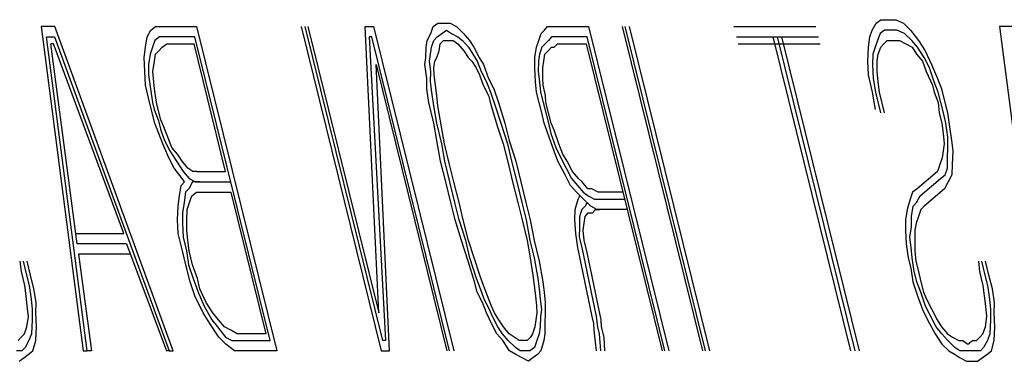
# Model space of a CAD drawing. Extents: x -169 to 2224, y 0 to 2796.
# Tile 209 of 256: x 1593.9461 to 1594.2244, y 418.7403 to 418.8368. Entities that reach past the tile are written whole.
import ezdxf

# ---------------------------------------------------------------- set-up
doc = ezdxf.new("R2010")
doc.units = 0
doc.header["$MEASUREMENT"] = 0
doc.layers.add('SPILL-BUCKET', color=1, linetype='CONTINUOUS')

msp = doc.modelspace()

# ---------------------------------------------------------------- linework, layer by layer
at = {"layer": 'SPILL-BUCKET', "color": 8, "linetype": 'Continuous'}
for p, q in [((1593.95598, 418.8349), (1593.95212, 418.8349)), ((1593.95212, 418.8349), (1593.96399, 418.74325)), ((1593.98949, 418.74325), (1593.95598, 418.8349)), ((1593.98317, 418.83392), (1593.98447, 418.8349)), ((1593.98447, 418.8349), (1593.98601, 418.8349)), ((1593.98601, 418.8349), (1593.99606, 418.8349)), ((1593.99606, 418.8349), (1594.01875, 418.74325)), ((1594.02561, 418.8349), (1594.0483, 418.74325)), ((1594.04873, 418.74617), (1594.02677, 418.8349)), ((1594.02754, 418.8349), (1594.04757, 418.75397)), ((1594.04757, 418.75397), (1594.04376, 418.8349)), ((1594.04376, 418.8349), (1594.04608, 418.8349)), ((1594.04608, 418.8349), (1594.06877, 418.74325)), ((1594.06231, 418.83294), (1594.06298, 418.8349)), ((1594.06298, 418.8349), (1594.06429, 418.83587)), ((1594.06429, 418.83587), (1594.06622, 418.83587)), ((1594.06622, 418.83587), (1594.06776, 418.83587)), ((1594.06776, 418.83587), (1594.06955, 418.8349)), ((1594.06955, 418.8349), (1594.07158, 418.83294)), ((1594.09442, 418.83392), (1594.09533, 418.8349)), ((1594.09533, 418.8349), (1594.09688, 418.8349)), ((1594.09688, 418.8349), (1594.09804, 418.8349)), ((1594.09804, 418.8349), (1594.10692, 418.8349)), ((1594.10692, 418.8349), (1594.12961, 418.74325)), ((1594.13917, 418.74325), (1594.11648, 418.8349)), ((1594.13995, 418.74325), (1594.11726, 418.8349)), ((1594.11841, 418.8349), (1594.1411, 418.74325)), ((1594.14797, 418.8349), (1594.17114, 418.8349)), ((1594.18712, 418.83392), (1594.18819, 418.83587)), ((1594.18819, 418.83587), (1594.18949, 418.83685)), ((1594.18949, 418.83685), (1594.19181, 418.83685)), ((1594.19181, 418.83685), (1594.19374, 418.83685)), ((1594.19374, 418.83685), (1594.19591, 418.83587)), ((1594.19591, 418.83587), (1594.19794, 418.83392)), ((1594.22696, 418.8349), (1594.2231, 418.8349)), ((1594.2231, 418.8349), (1594.23497, 418.74325)), ((1593.98211, 418.83197), (1593.98317, 418.83392)), ((1594.06124, 418.831), (1594.06231, 418.83294)), ((1594.06409, 418.83197), (1594.0654, 418.83294)), ((1594.0654, 418.83294), (1594.0667, 418.83392)), ((1594.0667, 418.83392), (1594.0681, 418.83294)), ((1594.0681, 418.83294), (1594.06989, 418.83197)), ((1594.07158, 418.83294), (1594.07322, 418.831)), ((1594.09282, 418.831), (1594.0935, 418.83294)), ((1594.0935, 418.83294), (1594.09442, 418.83392)), ((1594.18645, 418.83197), (1594.18712, 418.83392)), ((1594.1893, 418.83294), (1594.18862, 418.831)), ((1594.1906, 418.83392), (1594.1893, 418.83294)), ((1594.19253, 418.83392), (1594.1906, 418.83392)), ((1594.19408, 418.83392), (1594.19253, 418.83392)), ((1594.19625, 418.83294), (1594.19408, 418.83392)), ((1594.19828, 418.831), (1594.19625, 418.83294)), ((1594.19794, 418.83392), (1594.20021, 418.831)), ((1593.96515, 418.74325), (1593.95362, 418.83197)), ((1593.95362, 418.83197), (1593.95593, 418.83197)), ((1593.9623, 418.77347), (1593.95487, 418.83002)), ((1593.95564, 418.83002), (1593.95487, 418.83002)), ((1593.97548, 418.7764), (1593.95564, 418.83002)), ((1593.95593, 418.83197), (1593.98833, 418.74325)), ((1593.98167, 418.82905), (1593.98211, 418.83197)), ((1593.98428, 418.831), (1593.9836, 418.82905)), ((1593.98558, 418.83197), (1593.98428, 418.831)), ((1593.98674, 418.83197), (1593.98558, 418.83197)), ((1593.98631, 418.82905), (1593.98761, 418.83002)), ((1593.99562, 418.83197), (1593.98674, 418.83197)), ((1593.98761, 418.83002), (1593.99534, 418.83002)), ((1594.00427, 418.79394), (1593.99534, 418.83002)), ((1594.01686, 418.74617), (1593.99562, 418.83197)), ((1594.04565, 418.83197), (1594.04488, 418.83197)), ((1594.04488, 418.83197), (1594.04951, 418.74617)), ((1594.06761, 418.74325), (1594.04565, 418.83197)), ((1594.06095, 418.82905), (1594.06124, 418.831)), ((1594.0625, 418.82905), (1594.06318, 418.831)), ((1594.06318, 418.831), (1594.06409, 418.83197)), ((1594.06467, 418.82807), (1594.06496, 418.83002)), ((1594.06496, 418.83002), (1594.06588, 418.831)), ((1594.06588, 418.831), (1594.06742, 418.831)), ((1594.06742, 418.831), (1594.06858, 418.831)), ((1594.06858, 418.831), (1594.06998, 418.83002)), ((1594.06989, 418.83197), (1594.07129, 418.831)), ((1594.06998, 418.83002), (1594.07162, 418.82807)), ((1594.07129, 418.831), (1594.07293, 418.82905)), ((1594.07322, 418.831), (1594.07447, 418.82905)), ((1594.09215, 418.82905), (1594.09282, 418.831)), ((1594.09461, 418.83002), (1594.09369, 418.82905)), ((1594.09553, 418.831), (1594.09461, 418.83002)), ((1594.09644, 418.83197), (1594.09553, 418.831)), ((1594.0976, 418.83197), (1594.09644, 418.83197)), ((1594.09717, 418.82905), (1594.09809, 418.83002)), ((1594.09876, 418.83197), (1594.0976, 418.83197)), ((1594.09809, 418.83002), (1594.09925, 418.83002)), ((1594.10649, 418.83197), (1594.09876, 418.83197)), ((1594.09925, 418.83002), (1594.1062, 418.83002)), ((1594.1062, 418.83002), (1594.12768, 418.74325)), ((1594.12845, 418.74325), (1594.10649, 418.83197)), ((1594.14869, 418.83197), (1594.17187, 418.83197)), ((1594.14917, 418.83002), (1594.17235, 418.83002)), ((1594.18108, 418.74325), (1594.15912, 418.83197)), ((1594.18224, 418.74325), (1594.16028, 418.83197)), ((1594.16144, 418.83197), (1594.1834, 418.74325)), ((1594.18601, 418.82905), (1594.18645, 418.83197)), ((1594.18862, 418.831), (1594.18794, 418.82905)), ((1594.18949, 418.82905), (1594.19041, 418.83002)), ((1594.19041, 418.83002), (1594.19133, 418.831)), ((1594.19133, 418.831), (1594.19326, 418.831)), ((1594.19326, 418.831), (1594.1948, 418.831)), ((1594.1948, 418.831), (1594.19659, 418.83002)), ((1594.19659, 418.83002), (1594.19837, 418.82905)), ((1594.19992, 418.82905), (1594.19828, 418.831)), ((1594.20021, 418.831), (1594.20209, 418.82807)), ((1593.98123, 418.82612), (1593.98167, 418.82905)), ((1593.98292, 418.82709), (1593.98249, 418.82417)), ((1593.9836, 418.82905), (1593.98292, 418.82709)), ((1593.98418, 418.82515), (1593.98447, 418.82709)), ((1593.98447, 418.82709), (1593.98539, 418.82807)), ((1593.98539, 418.82807), (1593.98631, 418.82905)), ((1594.06091, 418.82612), (1594.06095, 418.82905)), ((1594.06192, 418.82515), (1594.06221, 418.82709)), ((1594.06221, 418.82709), (1594.0625, 418.82905)), ((1594.064, 418.82612), (1594.06467, 418.82807)), ((1594.07162, 418.82807), (1594.07288, 418.82612)), ((1594.07293, 418.82905), (1594.07418, 418.82709)), ((1594.07418, 418.82709), (1594.07544, 418.82515)), ((1594.07447, 418.82905), (1594.07597, 418.82612)), ((1594.09171, 418.82612), (1594.09215, 418.82905)), ((1594.09302, 418.82709), (1594.09273, 418.82515)), ((1594.09369, 418.82905), (1594.09302, 418.82709)), ((1594.09427, 418.82515), (1594.09456, 418.82709)), ((1594.09456, 418.82709), (1594.09548, 418.82807)), ((1594.09548, 418.82807), (1594.0964, 418.82905)), ((1594.0964, 418.82905), (1594.09717, 418.82905)), ((1594.18582, 418.82515), (1594.18601, 418.82905)), ((1594.18727, 418.82709), (1594.18722, 418.82417)), ((1594.18794, 418.82905), (1594.18727, 418.82709)), ((1594.18852, 418.82515), (1594.18881, 418.82709)), ((1594.18881, 418.82709), (1594.18949, 418.82905)), ((1594.19837, 418.82905), (1594.19963, 418.82709)), ((1594.19963, 418.82709), (1594.20127, 418.82515)), ((1594.2018, 418.82612), (1594.19992, 418.82905)), ((1594.20209, 418.82807), (1594.20383, 418.82417)), ((1593.98143, 418.82222), (1593.98123, 418.82612)), ((1593.98249, 418.82417), (1593.98244, 418.82124)), ((1593.98374, 418.82222), (1593.98418, 418.82515)), ((1594.05061, 418.74325), (1594.04681, 418.82417)), ((1594.04681, 418.82417), (1594.06684, 418.74325)), ((1594.06061, 418.82417), (1594.06091, 418.82612)), ((1594.06119, 418.82027), (1594.06061, 418.82417)), ((1594.06226, 418.82222), (1594.06192, 418.82515)), ((1594.06317, 418.8232), (1594.06347, 418.82515)), ((1594.06347, 418.82515), (1594.064, 418.82612)), ((1594.07288, 418.82612), (1594.07389, 418.82515)), ((1594.07389, 418.82515), (1594.07515, 418.8232)), ((1594.07544, 418.82515), (1594.07655, 418.82222)), ((1594.07597, 418.82612), (1594.07723, 418.82417)), ((1594.07723, 418.82417), (1594.07858, 418.82027)), ((1594.09166, 418.8232), (1594.09171, 418.82612)), ((1594.09273, 418.82515), (1594.09268, 418.82222)), ((1594.09398, 418.8232), (1594.09427, 418.82515)), ((1594.18601, 418.82124), (1594.18582, 418.82515)), ((1594.18722, 418.82417), (1594.18741, 418.82027)), ((1594.18848, 418.82222), (1594.18852, 418.82515)), ((1594.20127, 418.82515), (1594.20238, 418.82222)), ((1594.2033, 418.8232), (1594.2018, 418.82612)), ((1594.20383, 418.82417), (1594.20557, 418.82027)), ((1593.98162, 418.81832), (1593.98143, 418.82222)), ((1593.98244, 418.82124), (1593.98302, 418.81734)), ((1593.98384, 418.82027), (1593.98374, 418.82222)), ((1594.06221, 418.8193), (1594.06226, 418.82222)), ((1594.06327, 418.82124), (1594.06317, 418.8232)), ((1594.06361, 418.81832), (1594.06327, 418.82124)), ((1594.07515, 418.8232), (1594.07602, 418.82124)), ((1594.07602, 418.82124), (1594.07713, 418.81832)), ((1594.07655, 418.82222), (1594.07805, 418.8193)), ((1594.09186, 418.8193), (1594.09166, 418.8232)), ((1594.09268, 418.82222), (1594.09302, 418.8193)), ((1594.09393, 418.82027), (1594.09398, 418.8232)), ((1594.18722, 418.81637), (1594.18601, 418.82124)), ((1594.18881, 418.8193), (1594.18848, 418.82222)), ((1594.20238, 418.82222), (1594.20412, 418.81832)), ((1594.20465, 418.8193), (1594.2033, 418.8232)), ((1593.98258, 418.81442), (1593.98162, 418.81832)), ((1593.98418, 418.81734), (1593.98384, 418.82027)), ((1594.06115, 418.81734), (1594.06119, 418.82027)), ((1594.06255, 418.81637), (1594.06221, 418.8193)), ((1594.06395, 418.81539), (1594.06361, 418.81832)), ((1594.07713, 418.81832), (1594.07862, 418.81539)), ((1594.07805, 418.8193), (1594.07916, 418.81637)), ((1594.07858, 418.82027), (1594.08007, 418.81734)), ((1594.09219, 418.81637), (1594.09186, 418.8193)), ((1594.09302, 418.8193), (1594.09335, 418.81637)), ((1594.09403, 418.81832), (1594.09393, 418.82027)), ((1594.09475, 418.81539), (1594.09403, 418.81832)), ((1594.18741, 418.82027), (1594.18799, 418.81637)), ((1594.18915, 418.81637), (1594.18881, 418.8193)), ((1594.20412, 418.81832), (1594.2046, 418.81637)), ((1594.20576, 418.81637), (1594.20465, 418.8193)), ((1594.20557, 418.82027), (1594.20668, 418.81734)), ((1593.98302, 418.81734), (1593.9836, 418.81345)), ((1593.98476, 418.81345), (1593.98418, 418.81734)), ((1594.06173, 418.81345), (1594.06115, 418.81734)), ((1594.06313, 418.81247), (1594.06255, 418.81637)), ((1594.06429, 418.81247), (1594.06395, 418.81539)), ((1594.07862, 418.81539), (1594.07935, 418.81247)), ((1594.07916, 418.81637), (1594.08051, 418.81247)), ((1594.08007, 418.81734), (1594.08143, 418.81345)), ((1594.09292, 418.81345), (1594.09219, 418.81637)), ((1594.09335, 418.81637), (1594.09408, 418.81345)), ((1594.09485, 418.81345), (1594.09475, 418.81539)), ((1594.18804, 418.81149), (1594.18722, 418.81637)), ((1594.18799, 418.81637), (1594.18944, 418.81052)), ((1594.1906, 418.81052), (1594.18915, 418.81637)), ((1594.2046, 418.81637), (1594.20571, 418.81345)), ((1594.20649, 418.81345), (1594.20576, 418.81637)), ((1594.20668, 418.81734), (1594.20765, 418.81345)), ((1593.98355, 418.81052), (1593.98258, 418.81442)), ((1593.9836, 418.81345), (1593.98408, 418.81149)), ((1593.98524, 418.81149), (1593.98476, 418.81345)), ((1594.06317, 418.8076), (1594.06173, 418.81345)), ((1594.08143, 418.81345), (1594.08326, 418.8076)), ((1594.09364, 418.81052), (1594.09292, 418.81345)), ((1594.09408, 418.81345), (1594.0948, 418.81052)), ((1594.09557, 418.81052), (1594.09485, 418.81345)), ((1594.20571, 418.81345), (1594.20605, 418.81052)), ((1594.20721, 418.81052), (1594.20649, 418.81345)), ((1594.20765, 418.81345), (1594.20837, 418.81052)), ((1593.98428, 418.8076), (1593.98355, 418.81052)), ((1593.98408, 418.81149), (1593.98519, 418.80857)), ((1593.98596, 418.80857), (1593.98524, 418.81149)), ((1594.06395, 418.8076), (1594.06313, 418.81247)), ((1594.06535, 418.80662), (1594.06429, 418.81247)), ((1594.07935, 418.81247), (1594.08118, 418.80662)), ((1594.08051, 418.81247), (1594.0821, 418.8076)), ((1594.09437, 418.8076), (1594.09364, 418.81052)), ((1594.0948, 418.81052), (1594.09553, 418.8076)), ((1594.0963, 418.8076), (1594.09557, 418.81052)), ((1594.20605, 418.81052), (1594.20677, 418.8076)), ((1594.20793, 418.8076), (1594.20721, 418.81052)), ((1594.20837, 418.81052), (1594.20895, 418.80662)), ((1593.98539, 418.80467), (1593.98428, 418.8076)), ((1593.98519, 418.80857), (1593.98592, 418.80564)), ((1593.98684, 418.80662), (1593.98596, 418.80857)), ((1594.06399, 418.80272), (1594.06317, 418.8076)), ((1594.06539, 418.80175), (1594.06395, 418.8076)), ((1594.0821, 418.8076), (1594.08394, 418.80175)), ((1594.08326, 418.8076), (1594.08447, 418.80272)), ((1594.09572, 418.8037), (1594.09437, 418.8076)), ((1594.09553, 418.8076), (1594.09625, 418.80467)), ((1594.09717, 418.80564), (1594.0963, 418.8076)), ((1594.20677, 418.8076), (1594.20711, 418.80467)), ((1594.20851, 418.8037), (1594.20793, 418.8076)), ((1593.9865, 418.80175), (1593.98539, 418.80467)), ((1593.98592, 418.80564), (1593.98703, 418.80272)), ((1593.98794, 418.8037), (1593.98684, 418.80662)), ((1594.06617, 418.80175), (1594.06535, 418.80662)), ((1594.08118, 418.80662), (1594.08278, 418.80175)), ((1594.09625, 418.80467), (1594.0976, 418.80077)), ((1594.09852, 418.80175), (1594.09717, 418.80564)), ((1594.20711, 418.80467), (1594.20745, 418.80175)), ((1594.20895, 418.80662), (1594.20953, 418.80272)), ((1593.98824, 418.79785), (1593.9865, 418.80175)), ((1593.98703, 418.80272), (1593.98852, 418.79979)), ((1593.98906, 418.80077), (1593.98794, 418.8037)), ((1594.06506, 418.79687), (1594.06399, 418.80272)), ((1594.06622, 418.79687), (1594.06539, 418.80175)), ((1594.06762, 418.79589), (1594.06617, 418.80175)), ((1594.08278, 418.80175), (1594.08422, 418.79589)), ((1594.08394, 418.80175), (1594.08514, 418.79687)), ((1594.08447, 418.80272), (1594.0863, 418.79687)), ((1594.09683, 418.80077), (1594.09572, 418.8037)), ((1594.09963, 418.79882), (1594.09852, 418.80175)), ((1594.20745, 418.80175), (1594.20716, 418.79979)), ((1594.20847, 418.80077), (1594.20851, 418.8037)), ((1594.20953, 418.80272), (1594.20987, 418.79979)), ((1593.98852, 418.79979), (1593.99041, 418.79687)), ((1593.9907, 418.79882), (1593.98906, 418.80077)), ((1593.99195, 418.79687), (1593.9907, 418.79882)), ((1594.09818, 418.79687), (1594.09683, 418.80077)), ((1594.0976, 418.80077), (1594.0991, 418.79785)), ((1594.10088, 418.79687), (1594.09963, 418.79882)), ((1594.20716, 418.79979), (1594.20687, 418.79785)), ((1594.20842, 418.79785), (1594.20847, 418.80077)), ((1594.20987, 418.79979), (1594.20967, 418.79589)), ((1593.98973, 418.79492), (1593.98824, 418.79785)), ((1593.99041, 418.79687), (1593.99229, 418.79394)), ((1593.99359, 418.79492), (1593.99195, 418.79687)), ((1594.0665, 418.79102), (1594.06506, 418.79687)), ((1594.06766, 418.79102), (1594.06622, 418.79687)), ((1594.06882, 418.79102), (1594.06762, 418.79589)), ((1594.08422, 418.79589), (1594.08543, 418.79102)), ((1594.08514, 418.79687), (1594.08659, 418.79102)), ((1594.0863, 418.79687), (1594.08775, 418.79102)), ((1594.10031, 418.79297), (1594.09818, 418.79687)), ((1594.0991, 418.79785), (1594.10059, 418.79492)), ((1594.10238, 418.79394), (1594.10088, 418.79687)), ((1594.2062, 418.79589), (1594.20552, 418.79394)), ((1594.20687, 418.79785), (1594.2062, 418.79589)), ((1594.20837, 418.79492), (1594.20842, 418.79785)), ((1594.20967, 418.79589), (1594.20962, 418.79297)), ((1593.992, 418.792), (1593.98973, 418.79492)), ((1593.99229, 418.79394), (1593.99393, 418.792)), ((1593.99499, 418.79394), (1593.99359, 418.79492)), ((1593.99615, 418.79394), (1593.99499, 418.79394)), ((1593.99615, 418.79394), (1594.00427, 418.79394)), ((1594.10059, 418.79492), (1594.10209, 418.792)), ((1594.10402, 418.792), (1594.10238, 418.79394)), ((1594.20552, 418.79394), (1594.19977, 418.78907)), ((1594.20769, 418.79297), (1594.20837, 418.79492)), ((1593.99171, 418.79004), (1593.99263, 418.79102)), ((1593.99263, 418.79102), (1593.992, 418.792)), ((1593.99494, 418.79102), (1593.99388, 418.78907)), ((1593.99393, 418.792), (1593.99572, 418.79102)), ((1593.99688, 418.79102), (1593.99494, 418.79102)), ((1593.99572, 418.79102), (1593.99688, 418.79102)), ((1593.99688, 418.79102), (1594.00576, 418.79102)), ((1594.06795, 418.78517), (1594.0665, 418.79102)), ((1594.06911, 418.78517), (1594.06766, 418.79102)), ((1594.07027, 418.78517), (1594.06882, 418.79102)), ((1594.08543, 418.79102), (1594.08688, 418.78517)), ((1594.08659, 418.79102), (1594.08804, 418.78517)), ((1594.08775, 418.79102), (1594.0892, 418.78517)), ((1594.1018, 418.79004), (1594.10031, 418.79297)), ((1594.10209, 418.792), (1594.10373, 418.79004)), ((1594.10504, 418.79102), (1594.10402, 418.792)), ((1594.10668, 418.78907), (1594.10504, 418.79102)), ((1594.20064, 418.78712), (1594.20639, 418.792)), ((1594.20639, 418.792), (1594.20769, 418.79297)), ((1594.20856, 418.79102), (1594.2075, 418.78907)), ((1594.20962, 418.79297), (1594.20856, 418.79102)), ((1593.99128, 418.78712), (1593.99171, 418.79004)), ((1593.99296, 418.78809), (1593.99253, 418.78517)), ((1593.99388, 418.78907), (1593.99296, 418.78809)), ((1593.99475, 418.78712), (1593.99606, 418.78809)), ((1593.99606, 418.78809), (1593.9976, 418.78809)), ((1593.9976, 418.78809), (1594.00571, 418.78809)), ((1594.00571, 418.78809), (1594.01561, 418.74812)), ((1594.10344, 418.78809), (1594.1018, 418.79004)), ((1594.10547, 418.78615), (1594.10344, 418.78809)), ((1594.10373, 418.79004), (1594.10537, 418.78809)), ((1594.10537, 418.78809), (1594.10678, 418.78712)), ((1594.10784, 418.78907), (1594.10668, 418.78907)), ((1594.10962, 418.78809), (1594.10784, 418.78907)), ((1594.11658, 418.78809), (1594.10962, 418.78809)), ((1594.19847, 418.78809), (1594.19779, 418.78615)), ((1594.19977, 418.78907), (1594.19847, 418.78809)), ((1594.2075, 418.78907), (1594.20175, 418.78419)), ((1593.99084, 418.78419), (1593.99128, 418.78712)), ((1593.99253, 418.78517), (1593.9921, 418.78224)), ((1593.9934, 418.78322), (1593.99408, 418.78517)), ((1593.99408, 418.78517), (1593.99475, 418.78712)), ((1594.06916, 418.7803), (1594.06795, 418.78517)), ((1594.07032, 418.7803), (1594.06911, 418.78517)), ((1594.07148, 418.7803), (1594.07027, 418.78517)), ((1594.08688, 418.78517), (1594.08809, 418.7803)), ((1594.08804, 418.78517), (1594.08925, 418.7803)), ((1594.0892, 418.78517), (1594.0904, 418.7803)), ((1594.10311, 418.78322), (1594.10393, 418.78615)), ((1594.10393, 418.78615), (1594.10446, 418.78712)), ((1594.1075, 418.78419), (1594.10547, 418.78615)), ((1594.10648, 418.78517), (1594.10595, 418.78419)), ((1594.10678, 418.78712), (1594.10856, 418.78615)), ((1594.10856, 418.78615), (1594.11011, 418.78615)), ((1594.11011, 418.78615), (1594.11706, 418.78615)), ((1594.19779, 418.78615), (1594.19697, 418.78322)), ((1594.19866, 418.78419), (1594.19958, 418.78517)), ((1594.19958, 418.78517), (1594.20064, 418.78712)), ((1593.99065, 418.7803), (1593.99084, 418.78419)), ((1593.9921, 418.78224), (1593.99205, 418.77932)), ((1593.99335, 418.7803), (1593.9934, 418.78322)), ((1594.10306, 418.7803), (1594.10311, 418.78322)), ((1594.10503, 418.78322), (1594.10436, 418.78127)), ((1594.10595, 418.78419), (1594.10503, 418.78322)), ((1594.10591, 418.78127), (1594.10682, 418.78224)), ((1594.10682, 418.78224), (1594.10798, 418.78224)), ((1594.10928, 418.78322), (1594.1075, 418.78419)), ((1594.10798, 418.78224), (1594.1089, 418.78322)), ((1594.1089, 418.78322), (1594.11006, 418.78322)), ((1594.11083, 418.78322), (1594.10928, 418.78322)), ((1594.11778, 418.78322), (1594.11083, 418.78322)), ((1594.19697, 418.78322), (1594.19654, 418.7803)), ((1594.19823, 418.78127), (1594.19866, 418.78419)), ((1594.20083, 418.78322), (1594.20016, 418.78127)), ((1594.20175, 418.78419), (1594.20083, 418.78322)), ((1593.99084, 418.7764), (1593.99065, 418.7803)), ((1593.99205, 418.77932), (1593.99224, 418.77542)), ((1593.9933, 418.77737), (1593.99335, 418.7803)), ((1594.07099, 418.77444), (1594.06916, 418.7803)), ((1594.07215, 418.77444), (1594.07032, 418.7803)), ((1594.07292, 418.77444), (1594.07148, 418.7803)), ((1594.08809, 418.7803), (1594.08954, 418.77444)), ((1594.08925, 418.7803), (1594.09031, 418.77444)), ((1594.0904, 418.7803), (1594.09147, 418.77444)), ((1594.10325, 418.7764), (1594.10306, 418.7803)), ((1594.10436, 418.78127), (1594.10431, 418.77834)), ((1594.10533, 418.77737), (1594.10561, 418.77932)), ((1594.10561, 418.77932), (1594.10591, 418.78127)), ((1594.19654, 418.7803), (1594.19649, 418.77737)), ((1594.19818, 418.77834), (1594.19823, 418.78127)), ((1594.19948, 418.77932), (1594.19919, 418.77737)), ((1594.20016, 418.78127), (1594.19948, 418.77932)), ((1593.96197, 418.7764), (1593.97548, 418.7764)), ((1593.99205, 418.77152), (1593.99084, 418.7764)), ((1593.99364, 418.77444), (1593.9933, 418.77737)), ((1594.10383, 418.77249), (1594.10325, 418.7764)), ((1594.10431, 418.77834), (1594.10426, 418.77542)), ((1594.10566, 418.77444), (1594.10533, 418.77737)), ((1594.19649, 418.77737), (1594.19668, 418.77347)), ((1594.19774, 418.77542), (1594.19818, 418.77834)), ((1594.19919, 418.77737), (1594.19914, 418.77444)), ((1593.99224, 418.77542), (1593.99321, 418.77152)), ((1593.99398, 418.77152), (1593.99364, 418.77444)), ((1594.07283, 418.76859), (1594.07099, 418.77444)), ((1594.07336, 418.76957), (1594.07215, 418.77444)), ((1594.07452, 418.76957), (1594.07292, 418.77444)), ((1594.08954, 418.77444), (1594.09036, 418.76957)), ((1594.09031, 418.77444), (1594.09152, 418.76957)), ((1594.09147, 418.77444), (1594.09292, 418.76859)), ((1594.10426, 418.77542), (1594.10499, 418.77249)), ((1594.10639, 418.77152), (1594.10566, 418.77444)), ((1594.19808, 418.77249), (1594.19774, 418.77542)), ((1594.19914, 418.77444), (1594.1991, 418.77152)), ((1593.97621, 418.77347), (1593.9623, 418.77347)), ((1593.97621, 418.77347), (1593.98756, 418.74325)), ((1593.99301, 418.76762), (1593.99205, 418.77152)), ((1593.99321, 418.77152), (1593.99379, 418.76762)), ((1593.99494, 418.76762), (1593.99398, 418.77152)), ((1594.10788, 418.75299), (1594.10383, 418.77249)), ((1594.10499, 418.77249), (1594.10904, 418.75299)), ((1594.11044, 418.75202), (1594.10639, 418.77152)), ((1594.19668, 418.77347), (1594.19726, 418.76957)), ((1594.19842, 418.76957), (1594.19808, 418.77249)), ((1594.1991, 418.77152), (1594.19943, 418.76859)), ((1593.94656, 418.76567), (1593.94622, 418.76859)), ((1593.947, 418.76859), (1593.94796, 418.7647)), ((1593.94912, 418.7647), (1593.94815, 418.76859)), ((1593.97732, 418.77055), (1593.96264, 418.77055)), ((1593.96264, 418.77055), (1593.96631, 418.74325)), ((1594.07466, 418.76274), (1594.07283, 418.76859)), ((1594.0752, 418.76372), (1594.07336, 418.76957)), ((1594.07611, 418.7647), (1594.07452, 418.76957)), ((1594.09036, 418.76957), (1594.09118, 418.7647)), ((1594.09152, 418.76957), (1594.09258, 418.76372)), ((1594.09292, 418.76859), (1594.09398, 418.76274)), ((1594.19726, 418.76957), (1594.19799, 418.76664)), ((1594.199, 418.76567), (1594.19842, 418.76957)), ((1594.19943, 418.76859), (1594.20016, 418.76567)), ((1594.21754, 418.76567), (1594.2172, 418.76859)), ((1594.21798, 418.76859), (1594.21894, 418.7647)), ((1594.2201, 418.7647), (1594.21913, 418.76859)), ((1593.94753, 418.76177), (1593.94656, 418.76567)), ((1593.99422, 418.76274), (1593.99301, 418.76762)), ((1593.99379, 418.76762), (1593.99514, 418.76372)), ((1593.99629, 418.76372), (1593.99494, 418.76762)), ((1594.19799, 418.76664), (1594.19856, 418.76274)), ((1594.19972, 418.76274), (1594.199, 418.76567)), ((1594.20016, 418.76567), (1594.20088, 418.76274)), ((1594.2185, 418.76177), (1594.21754, 418.76567)), ((1593.94796, 418.7647), (1593.94869, 418.76177)), ((1593.95009, 418.76079), (1593.94912, 418.7647)), ((1593.99557, 418.75884), (1593.99422, 418.76274)), ((1593.99514, 418.76372), (1593.99649, 418.75982)), ((1593.99702, 418.76079), (1593.99629, 418.76372)), ((1594.07539, 418.75982), (1594.07466, 418.76274)), ((1594.0763, 418.76079), (1594.0752, 418.76372)), ((1594.07722, 418.76177), (1594.07611, 418.7647)), ((1594.09118, 418.7647), (1594.09151, 418.76177)), ((1594.09258, 418.76372), (1594.09291, 418.76079)), ((1594.09398, 418.76274), (1594.09432, 418.75982)), ((1594.19856, 418.76274), (1594.19992, 418.75884)), ((1594.20083, 418.75982), (1594.19972, 418.76274)), ((1594.20088, 418.76274), (1594.20161, 418.75982)), ((1594.21894, 418.7647), (1594.21966, 418.76177)), ((1594.22106, 418.76079), (1594.2201, 418.7647)), ((1593.94787, 418.75884), (1593.94753, 418.76177)), ((1593.94869, 418.76177), (1593.94927, 418.75787)), ((1593.95067, 418.75689), (1593.95009, 418.76079)), ((1593.99649, 418.75982), (1593.99823, 418.75592)), ((1593.99876, 418.75689), (1593.99702, 418.76079)), ((1594.07688, 418.75689), (1594.07539, 418.75982)), ((1594.07742, 418.75787), (1594.0763, 418.76079)), ((1594.07833, 418.75884), (1594.07722, 418.76177)), ((1594.09151, 418.76177), (1594.09185, 418.75884)), ((1594.09291, 418.76079), (1594.09325, 418.75787)), ((1594.09432, 418.75982), (1594.09465, 418.75689)), ((1594.20219, 418.75592), (1594.20083, 418.75982)), ((1594.20161, 418.75982), (1594.20247, 418.75787)), ((1594.21884, 418.75884), (1594.2185, 418.76177)), ((1594.21966, 418.76177), (1594.22024, 418.75787)), ((1594.22164, 418.75689), (1594.22106, 418.76079)), ((1593.9482, 418.75592), (1593.94787, 418.75884)), ((1593.94927, 418.75787), (1593.9496, 418.75494)), ((1593.95062, 418.75397), (1593.95067, 418.75689)), ((1593.99794, 418.75397), (1593.99557, 418.75884)), ((1594.00064, 418.75397), (1593.99876, 418.75689)), ((1594.078, 418.75397), (1594.07688, 418.75689)), ((1594.07891, 418.75494), (1594.07742, 418.75787)), ((1594.07944, 418.75592), (1594.07833, 418.75884)), ((1594.09185, 418.75884), (1594.09219, 418.75592)), ((1594.09325, 418.75787), (1594.09359, 418.75494)), ((1594.09465, 418.75689), (1594.0946, 418.75397)), ((1594.19992, 418.75884), (1594.20127, 418.75494)), ((1594.20247, 418.75787), (1594.20397, 418.75494)), ((1594.21918, 418.75592), (1594.21884, 418.75884)), ((1594.22024, 418.75787), (1594.22058, 418.75494)), ((1594.2216, 418.75397), (1594.22164, 418.75689)), ((1593.94854, 418.75299), (1593.9482, 418.75592)), ((1593.9496, 418.75494), (1593.94955, 418.75202)), ((1593.99823, 418.75592), (1594.00035, 418.75202)), ((1594.07978, 418.75299), (1594.07891, 418.75494)), ((1594.08031, 418.75397), (1594.07944, 418.75592)), ((1594.09219, 418.75592), (1594.09229, 418.75397)), ((1594.09359, 418.75494), (1594.0933, 418.75299)), ((1594.20127, 418.75494), (1594.20276, 418.75202)), ((1594.20368, 418.75299), (1594.20219, 418.75592)), ((1594.20397, 418.75494), (1594.20547, 418.75202)), ((1594.21952, 418.75299), (1594.21918, 418.75592)), ((1594.22058, 418.75494), (1594.22053, 418.75202)), ((1593.94811, 418.75007), (1593.94854, 418.75299)), ((1593.94955, 418.75202), (1593.94936, 418.74812)), ((1593.95081, 418.75007), (1593.95062, 418.75397)), ((1593.99982, 418.75104), (1593.99794, 418.75397)), ((1594.00035, 418.75202), (1594.00199, 418.75007)), ((1594.00228, 418.75202), (1594.00064, 418.75397)), ((1594.00392, 418.75007), (1594.00228, 418.75202)), ((1594.07949, 418.75104), (1594.078, 418.75397)), ((1594.08128, 418.75007), (1594.07978, 418.75299)), ((1594.08157, 418.75202), (1594.08031, 418.75397)), ((1594.08282, 418.75007), (1594.08157, 418.75202)), ((1594.092, 418.75202), (1594.09171, 418.75007)), ((1594.09229, 418.75397), (1594.092, 418.75202)), ((1594.0933, 418.75299), (1594.09325, 418.75007)), ((1594.0946, 418.75397), (1594.09456, 418.75104)), ((1594.10836, 418.75104), (1594.10788, 418.75299)), ((1594.10904, 418.75299), (1594.10938, 418.75007)), ((1594.11054, 418.75007), (1594.11044, 418.75202)), ((1594.20276, 418.75202), (1594.20489, 418.74812)), ((1594.20518, 418.75007), (1594.20368, 418.75299)), ((1594.20547, 418.75202), (1594.20672, 418.75007)), ((1594.21908, 418.75007), (1594.21952, 418.75299)), ((1594.22053, 418.75202), (1594.22034, 418.74812)), ((1594.22179, 418.75007), (1594.2216, 418.75397)), ((1593.94743, 418.74812), (1593.94811, 418.75007)), ((1593.95062, 418.74617), (1593.95081, 418.75007)), ((1594.00233, 418.74714), (1593.99982, 418.75104)), ((1594.00199, 418.75007), (1594.00426, 418.74714)), ((1594.00571, 418.74909), (1594.00392, 418.75007)), ((1594.0075, 418.74812), (1594.00571, 418.74909)), ((1594.08099, 418.74812), (1594.07949, 418.75104)), ((1594.08253, 418.74812), (1594.08128, 418.75007)), ((1594.08446, 418.74812), (1594.08282, 418.75007)), ((1594.09171, 418.75007), (1594.09103, 418.74812)), ((1594.09325, 418.75007), (1594.09296, 418.74812)), ((1594.09456, 418.75104), (1594.09451, 418.74812)), ((1594.10846, 418.74909), (1594.10836, 418.75104)), ((1594.10914, 418.74325), (1594.10846, 418.74909)), ((1594.10938, 418.75007), (1594.10986, 418.74812)), ((1594.11126, 418.74714), (1594.11054, 418.75007)), ((1594.20682, 418.74812), (1594.20518, 418.75007)), ((1594.20672, 418.75007), (1594.20837, 418.74812)), ((1594.21841, 418.74812), (1594.21908, 418.75007)), ((1594.2216, 418.74617), (1594.22179, 418.75007)), ((1593.9456, 418.74617), (1593.94651, 418.74714)), ((1593.94651, 418.74714), (1593.94743, 418.74812)), ((1593.94868, 418.74617), (1593.94762, 418.74422)), ((1593.94936, 418.74812), (1593.94868, 418.74617)), ((1593.9498, 418.74325), (1593.95062, 418.74617)), ((1594.00436, 418.74519), (1594.00233, 418.74714)), ((1594.00426, 418.74714), (1594.00605, 418.74617)), ((1594.00605, 418.74617), (1594.00798, 418.74617)), ((1594.01561, 418.74812), (1594.0075, 418.74812)), ((1594.00798, 418.74617), (1594.01686, 418.74617)), ((1594.04951, 418.74617), (1594.04873, 418.74617)), ((1594.08263, 418.74617), (1594.08099, 418.74812)), ((1594.08418, 418.74617), (1594.08253, 418.74812)), ((1594.08451, 418.74325), (1594.08263, 418.74617)), ((1594.0862, 418.74422), (1594.08418, 418.74617)), ((1594.08586, 418.74714), (1594.08446, 418.74812)), ((1594.08726, 418.74617), (1594.08586, 418.74714)), ((1594.08842, 418.74617), (1594.08726, 418.74617)), ((1594.08958, 418.74617), (1594.08842, 418.74617)), ((1594.0905, 418.74714), (1594.08958, 418.74617)), ((1594.09103, 418.74812), (1594.0905, 418.74714)), ((1594.09229, 418.74617), (1594.09161, 418.74422)), ((1594.09296, 418.74812), (1594.09229, 418.74617)), ((1594.09422, 418.74617), (1594.0934, 418.74325)), ((1594.09451, 418.74812), (1594.09422, 418.74617)), ((1594.10986, 418.74812), (1594.1103, 418.74325)), ((1594.11146, 418.74325), (1594.11126, 418.74714)), ((1594.20489, 418.74812), (1594.20677, 418.74519)), ((1594.20846, 418.74617), (1594.20682, 418.74812)), ((1594.20837, 418.74812), (1594.20977, 418.74714)), ((1594.21049, 418.74422), (1594.20846, 418.74617)), ((1594.20977, 418.74714), (1594.21155, 418.74617)), ((1594.21155, 418.74617), (1594.21271, 418.74617)), ((1594.21271, 418.74617), (1594.21411, 418.74519)), ((1594.21411, 418.74519), (1594.21541, 418.74617)), ((1594.21541, 418.74617), (1594.21657, 418.74617)), ((1594.21657, 418.74617), (1594.21749, 418.74714)), ((1594.21749, 418.74714), (1594.21841, 418.74812)), ((1594.21966, 418.74617), (1594.2186, 418.74422)), ((1594.22034, 418.74812), (1594.21966, 418.74617)), ((1594.22078, 418.74325), (1594.2216, 418.74617)), ((1593.9467, 418.74325), (1593.94516, 418.74325)), ((1593.94762, 418.74422), (1593.9467, 418.74325)), ((1593.94849, 418.74227), (1593.9498, 418.74325)), ((1593.96399, 418.74325), (1593.96515, 418.74325)), ((1593.96631, 418.74325), (1593.96515, 418.74325)), ((1593.98833, 418.74325), (1593.98756, 418.74325)), ((1593.98833, 418.74325), (1593.98949, 418.74325)), ((1594.00677, 418.74325), (1594.00436, 418.74519)), ((1594.00832, 418.74325), (1594.00677, 418.74325)), ((1594.01875, 418.74325), (1594.00832, 418.74325)), ((1594.0483, 418.74325), (1594.05061, 418.74325)), ((1594.0863, 418.74227), (1594.08451, 418.74325)), ((1594.0876, 418.74325), (1594.0862, 418.74422)), ((1594.08915, 418.74325), (1594.0876, 418.74325)), ((1594.09031, 418.74325), (1594.08915, 418.74325)), ((1594.09161, 418.74422), (1594.09031, 418.74325)), ((1594.0934, 418.74325), (1594.09248, 418.74227)), ((1594.20677, 418.74519), (1594.2088, 418.74325)), ((1594.2088, 418.74325), (1594.21059, 418.74227)), ((1594.21189, 418.74325), (1594.21049, 418.74422)), ((1594.21343, 418.74325), (1594.21189, 418.74325)), ((1594.21459, 418.74325), (1594.21343, 418.74325)), ((1594.21614, 418.74325), (1594.21459, 418.74325)), ((1594.21768, 418.74325), (1594.21614, 418.74325)), ((1594.2186, 418.74422), (1594.21768, 418.74325)), ((1594.21947, 418.74227), (1594.22078, 418.74325)), ((1593.94588, 418.74032), (1593.94719, 418.74129)), ((1593.94719, 418.74129), (1593.94849, 418.74227)), ((1594.08808, 418.74129), (1594.0863, 418.74227)), ((1594.08987, 418.74032), (1594.08808, 418.74129)), ((1594.09118, 418.74129), (1594.08987, 418.74032)), ((1594.09248, 418.74227), (1594.09118, 418.74129)), ((1594.21059, 418.74227), (1594.21199, 418.74129)), ((1594.21199, 418.74129), (1594.21377, 418.74032)), ((1594.21377, 418.74032), (1594.21532, 418.74032)), ((1594.21532, 418.74032), (1594.21686, 418.74032)), ((1594.21686, 418.74032), (1594.21817, 418.74129)), ((1594.21817, 418.74129), (1594.21947, 418.74227))]:
    msp.add_line(p, q, dxfattribs=at)

doc.saveas('drawing.dxf')
